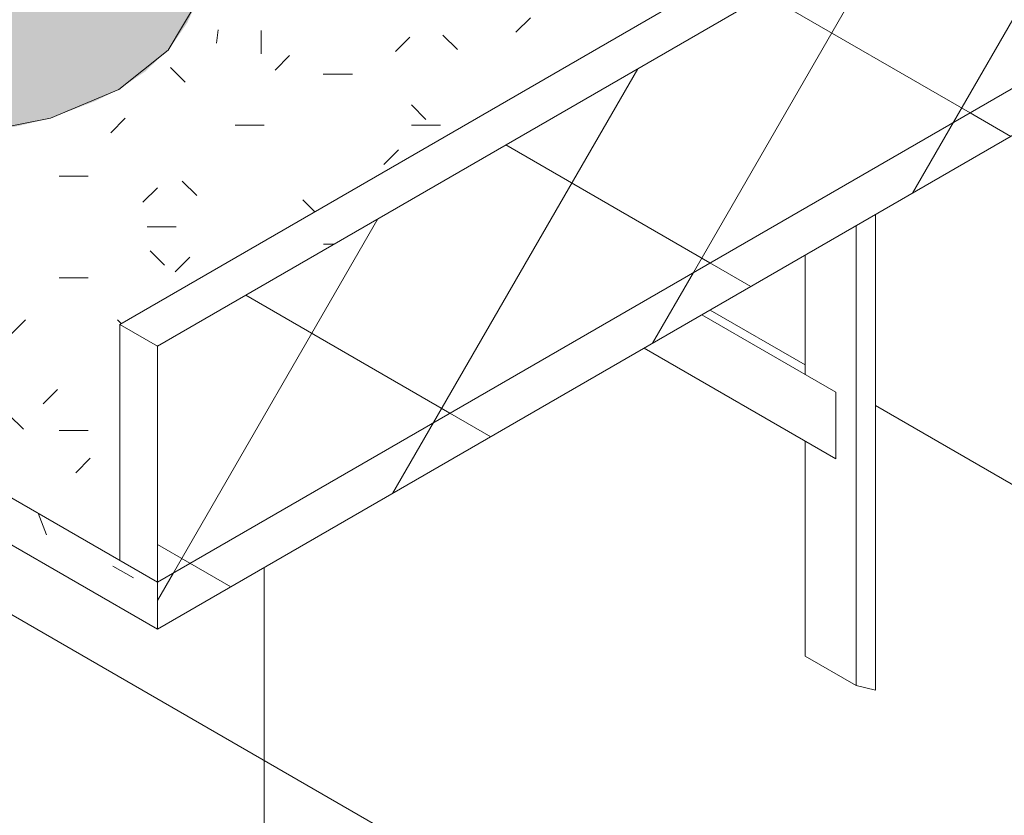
# Model space of a CAD drawing. Header units: metres. Extents: x -5.4 to 6, y -8 to 2.6.
# Tile 43 of 63: x 5.496 to 5.837, y -6.791 to -6.516. Entities that reach past the tile are written whole.
import ezdxf

# ---------------------------------------------------------------- set-up
doc = ezdxf.new("R2010")
doc.units = ezdxf.units.M
for name, color, linetype, lineweight in [('A-WALL-PATT', 7, 'Continuous', 5), ('P-SANR-FIXT', 7, 'Continuous', 5), ('Q-CASE', 7, 'Continuous', 5), ('Q-SPCQ', 7, 'Continuous', 5)]:
    doc.layers.add(name, color=color, linetype=linetype, lineweight=lineweight)
pattern_1 = [(59.99999999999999, (5.777, -5.792999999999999), (-0.04499867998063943, 0.02598000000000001), []), (150, (5.777, -5.792999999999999), (-0.04499999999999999, -0.07794228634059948), [])]

# ---------------------------------------------------------------- blocks, each defined once
blk = doc.blocks.new('TAMPO GRANITO2 - TAMPO GRANITO-2002902-ISO_BANHEIRO')
at = {"layer": 'Q-CASE', "true_color": 0x6b6b6b}
h = blk.add_hatch(dxfattribs=at)
h.set_pattern_fill('FP_16', color=251, style=0, pattern_type=2)
h.set_pattern_definition([(0, (5.601, -7.367999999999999), (0.24384, 0.0352), [0.01006, -0.17282, 0.01006, -0.17282, -0.97536]), (0, (5.601, -7.367999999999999), (0.24384, 0.0352), [-0.36576, 0.01006, -0.3557, 0.01006, -0.17282, -0.42672]), (0, (5.601, -7.367999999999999), (0.24384, 0.0352), [-0.9144, 0.01006, -0.11186, 0.01006, -0.29474]), (135, (5.693, -7.351), (-0.1747119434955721, 0.1043265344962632), [0.007109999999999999, -0.1222, 0.007109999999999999, -0.1222, -0.6896800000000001]), (135, (5.693, -7.351), (-0.1747119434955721, 0.1043265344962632), [-0.25863, 0.007109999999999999, -0.25152, 0.007109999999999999, -0.1222, -0.30174]), (135, (5.693, -7.351), (-0.1747119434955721, 0.1043265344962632), [-0.64658, 0.007109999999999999, -0.0791, 0.007109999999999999, -0.20841]), (225, (5.723, -7.28), (-0.06912675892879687, -0.1395121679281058), [0.007109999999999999, -0.1222, 0.007109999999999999, -0.1222, -0.6896800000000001]), (225, (5.723, -7.28), (-0.06912675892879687, -0.1395121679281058), [-0.25863, 0.007109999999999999, -0.25152, 0.007109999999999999, -0.1222, -0.30174]), (225, (5.723, -7.28), (-0.06912675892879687, -0.1395121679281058), [-0.64658, 0.007109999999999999, -0.0791, 0.007109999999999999, -0.20841])])
h.paths.add_polyline_path([(7.233534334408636, -6.628784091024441), (7.551732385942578, -6.445072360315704), (6.987172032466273, -6.119123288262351), (6.973029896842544, -6.127288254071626), (7.16792953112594, -6.239813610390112), (7.171490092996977, -6.240529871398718), (7.178330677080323, -6.242857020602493), (7.18351090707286, -6.245522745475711), (7.186763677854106, -6.248270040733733), (7.187871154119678, -6.250150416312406), (7.187871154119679, -6.251326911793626), (7.524573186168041, -6.445721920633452), (7.220517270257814, -6.621268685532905), (7.231676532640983, -6.627711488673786)])
at = {"layer": 'Q-CASE', "true_color": 0xa7a7a7}
h = blk.add_hatch(dxfattribs=at)
h.set_pattern_fill('FP_19', color=253, style=0, pattern_type=2)
h.set_pattern_definition([(0, (5.601, -7.45), (0.12192, 0.0176), [0.01006, -0.08138, 0.01006, -0.08138, -0.48768]), (0, (5.601, -7.45), (0.12192, 0.0176), [-0.18288, 0.01006, -0.17282, 0.01006, -0.08138, -0.21336]), (0, (5.601, -7.45), (0.12192, 0.0176), [-0.4572, 0.01006, -0.0509, 0.01006, -0.14234]), (135, (5.647, -7.441), (-0.08735597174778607, 0.05215619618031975), [0.007109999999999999, -0.05755, 0.007109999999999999, -0.05755, -0.34484]), (135, (5.647, -7.441), (-0.08735597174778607, 0.05215619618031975), [-0.12932, 0.007109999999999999, -0.1222, 0.007109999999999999, -0.05755, -0.15087]), (135, (5.647, -7.441), (-0.08735597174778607, 0.05215619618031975), [-0.32329, 0.007109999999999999, -0.03599, 0.007109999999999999, -0.10065]), (225, (5.662000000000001, -7.406000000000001), (-0.03456337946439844, -0.06976315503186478), [0.007109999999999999, -0.05755, 0.007109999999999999, -0.05755, -0.34484]), (225, (5.662000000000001, -7.406000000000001), (-0.03456337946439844, -0.06976315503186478), [-0.12932, 0.007109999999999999, -0.1222, 0.007109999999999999, -0.05755, -0.15087]), (225, (5.662000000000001, -7.406000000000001), (-0.03456337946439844, -0.06976315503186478), [-0.32329, 0.007109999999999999, -0.03599, 0.007109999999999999, -0.10065])])
h.paths.add_polyline_path([(7.220517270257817, -6.702918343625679), (7.220517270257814, -6.621268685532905), (7.453862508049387, -6.486546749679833), (7.237913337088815, -6.361868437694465), (7.237913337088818, -6.367382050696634), (7.240088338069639, -6.367902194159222), (7.245266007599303, -6.370195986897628), (7.249238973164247, -6.373185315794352), (7.251736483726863, -6.376666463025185), (7.252588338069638, -6.380402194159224), (7.252588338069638, -6.388567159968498), (7.251736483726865, -6.392302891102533), (7.24923897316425, -6.395784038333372), (7.2452660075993, -6.398773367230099), (7.240088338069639, -6.401067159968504), (7.234058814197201, -6.402509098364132), (7.227588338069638, -6.403000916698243), (7.219354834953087, -6.402087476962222), (7.215088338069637, -6.401067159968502), (7.209910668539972, -6.398773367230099), (7.205937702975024, -6.395784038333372), (7.203440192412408, -6.392302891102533), (7.202588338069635, -6.387619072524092), (7.202588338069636, -6.380402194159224), (7.203440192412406, -6.37666646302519), (7.205937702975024, -6.373185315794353), (7.209910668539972, -6.370195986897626), (7.215088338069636, -6.367902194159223), (7.217263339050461, -6.367382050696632), (7.21726333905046, -6.349946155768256), (7.165338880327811, -6.319967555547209), (7.16314694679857, -6.320386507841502), (7.162260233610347, -6.320394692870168), (7.16093027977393, -6.324963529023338), (7.157506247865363, -6.32697971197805), (7.149349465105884, -6.326020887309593), (7.141499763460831, -6.322987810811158), (7.137804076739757, -6.319268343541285), (7.139419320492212, -6.313719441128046), (7.136991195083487, -6.311939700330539), (7.135507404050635, -6.309420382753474), (7.136991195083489, -6.303601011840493), (7.089719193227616, -6.27630850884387), (7.081073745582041, -6.29015784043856), (7.080522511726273, -6.290537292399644), (7.079045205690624, -6.290612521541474), (7.07114663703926, -6.285656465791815), (7.070564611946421, -6.284861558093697), (7.070473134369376, -6.284158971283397), (7.071041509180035, -6.282272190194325), (7.071146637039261, -6.282064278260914), (7.078532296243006, -6.269849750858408), (6.973029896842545, -6.208937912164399), (6.668973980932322, -6.38448467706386), (7.211759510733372, -6.697862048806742)])
h.paths.add_polyline_path([(7.135336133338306, -6.55683403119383), (7.118170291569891, -6.555746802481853), (7.100687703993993, -6.553546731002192), (7.083104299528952, -6.550240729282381), (7.065640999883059, -6.545890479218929), (7.048521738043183, -6.540531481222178), (7.031953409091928, -6.534249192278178), (7.01625274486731, -6.527153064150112), (7.001314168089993, -6.519206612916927), (6.987548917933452, -6.51058027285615), (6.97330082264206, -6.499795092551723), (6.964378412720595, -6.491951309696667), (6.955093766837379, -6.482063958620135), (6.947561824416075, -6.471984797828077), (6.94105638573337, -6.459769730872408), (6.938025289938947, -6.451739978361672), (6.936142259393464, -6.441832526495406), (6.936246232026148, -6.432230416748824), (6.9383020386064, -6.423054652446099), (6.942315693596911, -6.414435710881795), (6.948204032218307, -6.406460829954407), (6.955927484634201, -6.399247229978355), (6.965355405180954, -6.392870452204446), (6.976400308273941, -6.38742723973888), (6.988894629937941, -6.382968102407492), (7.004492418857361, -6.379291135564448), (7.019774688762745, -6.377091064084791), (7.033528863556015, -6.37606426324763), (7.050154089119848, -6.376003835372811), (7.067874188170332, -6.377160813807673), (7.084802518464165, -6.379291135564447), (7.103478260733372, -6.382869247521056), (7.119849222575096, -6.386947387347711), (7.136968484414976, -6.392306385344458), (7.157618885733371, -6.400433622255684), (7.169237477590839, -6.405684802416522), (7.184176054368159, -6.413631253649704), (7.199216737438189, -6.423198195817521), (7.21175951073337, -6.432664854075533), (7.221111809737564, -6.440886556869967), (7.230396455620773, -6.450773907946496), (7.238291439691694, -6.46149664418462), (7.243654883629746, -6.471004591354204), (7.24746493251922, -6.481097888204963), (7.249347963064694, -6.491005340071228), (7.249243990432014, -6.500607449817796), (7.247188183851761, -6.509783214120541), (7.243174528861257, -6.518402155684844), (7.236916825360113, -6.526722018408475), (7.229562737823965, -6.533590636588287), (7.220134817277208, -6.539967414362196), (7.209089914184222, -6.545410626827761), (7.196595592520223, -6.549869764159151), (7.182783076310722, -6.553269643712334), (7.167848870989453, -6.555587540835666), (7.151961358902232, -6.55677360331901)])
h = blk.add_hatch(dxfattribs=at)
h.set_pattern_fill('FP_20', color=253, style=0, pattern_type=2)
h.set_pattern_definition([(329.9999999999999, (7.058, -4.851), (0.0862058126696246, -0.02488715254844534), [0.00821, -0.06645, 0.00821, -0.06645, -0.39819]), (329.9999999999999, (7.058, -4.851), (0.0862058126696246, -0.02488715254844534), [-0.14932, 0.00821, -0.14111, 0.00821, -0.06645, -0.17421]), (329.9999999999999, (7.058, -4.851), (0.0862058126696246, -0.02488715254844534), [-0.3733, 0.00821, -0.04156, 0.00821, -0.11622]), (111.206, (7.09, -4.857), (-0.06176491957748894, 0.1094280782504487), [0.00983, -0.07954, 0.00983, -0.55621]), (111.206, (7.09, -4.857), (-0.06176491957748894, 0.1094280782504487), [-0.09921, -0.07954, 0.00983, -0.16892, -0.29792]), (111.206, (7.09, -4.857), (-0.06176491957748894, 0.1094280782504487), [-0.3575, 0.00983, -0.07954, 0.00983, -0.19871]), (111.206, (7.09, -4.857), (-0.06176491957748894, 0.1094280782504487), [-0.4567100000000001, -0.04975, 0.00983, -0.13913]), (234.896, (7.101, -4.813), (-0.02444239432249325, -0.08454136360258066), [0.00618, -0.05003, 0.00618, -0.34986]), (234.896, (7.101, -4.813), (-0.02444239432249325, -0.08454136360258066), [-0.0624, -0.05003, 0.00618, -0.10625, -0.18739]), (234.896, (7.101, -4.813), (-0.02444239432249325, -0.08454136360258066), [-0.22487, 0.00618, -0.05003, 0.00618, -0.12499]), (234.896, (7.101, -4.813), (-0.02444239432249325, -0.08454136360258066), [-0.28728, -0.03129, 0.00618, -0.08751])])
h.paths.add_polyline_path([(7.233534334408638, -6.726763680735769), (7.233534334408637, -6.710433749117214), (6.668973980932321, -6.38448467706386), (6.668973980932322, -6.400814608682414), (7.21175951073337, -6.714191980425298)])
at = {"layer": 'Q-CASE', "true_color": 0x808080}
h = blk.add_hatch(dxfattribs=at)
h.set_pattern_fill('FP_15', color=8, style=0, pattern_type=2)
h.set_pattern_definition(pattern_1)
h.paths.add_polyline_path([(7.23353433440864, -6.710433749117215), (7.551732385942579, -6.526722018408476), (7.551732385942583, -6.445072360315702), (7.233534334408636, -6.62878409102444)])
h = blk.add_hatch(dxfattribs=at)
h.set_pattern_fill('FP_15', color=8, style=0, pattern_type=2)
h.set_pattern_definition(pattern_1)
h.paths.add_polyline_path([(7.233534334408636, -6.726763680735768), (7.551732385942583, -6.54305195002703), (7.551732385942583, -6.526722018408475), (7.233534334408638, -6.710433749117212)])
at = {"layer": 'Q-CASE', "true_color": 0x6b6b6b}
h = blk.add_hatch(dxfattribs=at)
h.set_pattern_fill('FP_18', color=251, style=0, pattern_type=2)
h.set_pattern_definition([(329.9999999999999, (7.058, -4.851), (0.1724252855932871, -0.04977064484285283), [0.00821, -0.14111, 0.00821, -0.14111, -0.79638]), (329.9999999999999, (7.058, -4.851), (0.1724252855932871, -0.04977064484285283), [-0.29864, 0.00821, -0.29043, 0.00821, -0.14111, -0.34842]), (329.9999999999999, (7.058, -4.851), (0.1724252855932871, -0.04977064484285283), [-0.7466, 0.00821, -0.09133, 0.00821, -0.24066]), (111.206, (7.122999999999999, -4.863), (-0.1235427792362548, 0.2188618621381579), [0.00983, -0.16892, 0.00983, -1.122]), (111.206, (7.122999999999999, -4.863), (-0.1235427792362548, 0.2188618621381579), [-0.18858, -0.16892, 0.00983, -0.34767, -0.59583]), (111.206, (7.122999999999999, -4.863), (-0.1235427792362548, 0.2188618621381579), [-0.715, 0.00983, -0.16892, 0.00983, -0.40725]), (111.206, (7.122999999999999, -4.863), (-0.1235427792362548, 0.2188618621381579), [-0.9035799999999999, -0.10934, 0.00983, -0.28809]), (234.896, (7.144, -4.776), (-0.04887660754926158, -0.169088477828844), [0.00618, -0.10625, 0.00618, -0.70591]), (234.896, (7.144, -4.776), (-0.04887660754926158, -0.169088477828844), [-0.11862, -0.10625, 0.00618, -0.21869, -0.37479]), (234.896, (7.144, -4.776), (-0.04887660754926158, -0.169088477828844), [-0.44975, 0.00618, -0.10625, 0.00618, -0.25617]), (234.896, (7.144, -4.776), (-0.04887660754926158, -0.169088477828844), [-0.5683699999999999, -0.06877, 0.00618, -0.18121])])
h.paths.add_polyline_path([(7.233534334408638, -6.710433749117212), (7.233534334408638, -6.628784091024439), (7.220517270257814, -6.621268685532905), (7.220517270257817, -6.702918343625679)])
at = {"layer": 'Q-CASE'}
for p, q in [((6.668973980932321, -6.384484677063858), (7.233534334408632, -6.710433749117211)), ((7.233534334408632, -6.726763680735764), (6.668973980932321, -6.400814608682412)), ((7.524573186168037, -6.445721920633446), (7.220517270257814, -6.621268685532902)), ((7.220517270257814, -6.621268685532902), (7.233534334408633, -6.628784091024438)), ((7.220517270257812, -6.702918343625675), (7.220517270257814, -6.621268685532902)), ((7.233534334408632, -6.710433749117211), (7.220517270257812, -6.702918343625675))]:
    blk.add_line(p, q, dxfattribs=at)
at = {"layer": 'Q-CASE', "lineweight": 15}
for p, q in [((7.551732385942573, -6.445072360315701), (7.233534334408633, -6.628784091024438)), ((7.233534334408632, -6.710433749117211), (7.551732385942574, -6.526722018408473)), ((7.551732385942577, -6.526722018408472), (7.233534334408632, -6.710433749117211)), ((7.233534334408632, -6.726763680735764), (7.551732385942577, -6.543051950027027)), ((7.233534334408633, -6.628784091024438), (7.233534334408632, -6.710433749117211)), ((7.233534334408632, -6.710433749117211), (7.233534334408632, -6.726763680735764))]:
    blk.add_line(p, q, dxfattribs=at)
at = {"layer": 'Q-CASE'}
blk.add_polyline3d([(7.184176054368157, -6.413631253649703, 0), (7.210229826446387, -6.43132009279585, 0), (7.230396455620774, -6.450773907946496, 0), (7.243654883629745, -6.4710045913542, 0), (7.249347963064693, -6.491005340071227, 0), (7.247188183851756, -6.509783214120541, 0), (7.237286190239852, -6.526377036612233, 0), (7.220134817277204, -6.539967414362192, 0), (7.196595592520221, -6.549869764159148, 0), (7.167848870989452, -6.555587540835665, 0), (7.135336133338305, -6.556834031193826, 0), (7.100687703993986, -6.553546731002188, 0), (7.065640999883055, -6.545890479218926, 0), (7.031953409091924, -6.534249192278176, 0), (7.001314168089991, -6.519206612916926, 0)], dxfattribs=at)
blk = doc.blocks.new('CUBA OVAL DE EMBUTIR PEQUENA - L_59_17_Branco Gelo GE17-2754372-ISO_BANHEIRO')
at = {"layer": 'P-SANR-FIXT', "true_color": 0xeff2f9}
blk.add_hatch(color=7, dxfattribs=at).paths.add_polyline_path([(7.135336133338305, -6.556834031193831), (7.156667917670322, -6.556422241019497), (7.167950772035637, -6.555571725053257), (7.185441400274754, -6.552615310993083), (7.196595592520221, -6.549869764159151), (7.211759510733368, -6.544094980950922), (7.220456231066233, -6.539750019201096), (7.229562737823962, -6.533590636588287), (7.238364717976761, -6.52491633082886), (7.24381987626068, -6.517016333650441), (7.245989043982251, -6.512358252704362), (7.242665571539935, -6.503541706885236), (7.236712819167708, -6.492970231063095), (7.229132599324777, -6.482865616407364), (7.219314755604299, -6.472523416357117), (7.209683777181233, -6.464019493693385), (7.196693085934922, -6.454472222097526), (7.183905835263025, -6.446442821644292), (7.167040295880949, -6.437629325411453), (7.150688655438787, -6.430454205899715), (7.130247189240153, -6.42319819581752), (7.114325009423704, -6.418591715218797), (7.095387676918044, -6.414354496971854), (7.076900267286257, -6.41142200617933), (7.059349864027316, -6.409750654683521), (7.04344777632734, -6.409212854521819), (7.027124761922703, -6.409754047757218), (7.011330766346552, -6.411471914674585), (6.999378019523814, -6.413634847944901), (6.986732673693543, -6.417037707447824), (6.973923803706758, -6.422032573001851), (6.965361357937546, -6.42640895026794), (6.958159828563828, -6.430986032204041), (6.958176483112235, -6.430776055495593), (6.957124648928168, -6.431934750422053), (6.949017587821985, -6.439627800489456), (6.943172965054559, -6.447725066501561), (6.939518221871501, -6.455694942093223), (6.942840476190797, -6.463615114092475), (6.948932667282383, -6.473819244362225), (6.955093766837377, -6.482063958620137), (6.966464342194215, -6.493785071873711), (6.975260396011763, -6.501517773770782), (6.99143489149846, -6.513015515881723), (7.001314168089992, -6.519206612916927), (7.016811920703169, -6.527405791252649), (7.033572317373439, -6.534863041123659), (7.049337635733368, -6.540786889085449), (7.069528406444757, -6.546858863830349), (7.083104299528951, -6.55024072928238), (7.103478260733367, -6.553897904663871), (7.123010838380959, -6.556053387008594), (7.133705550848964, -6.556730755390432)])
at = {"layer": 'P-SANR-FIXT'}
for p, q in [((7.254562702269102, -6.519314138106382), (7.254007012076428, -6.523949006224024)), ((7.269491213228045, -6.527696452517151), (7.269491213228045, -6.519531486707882))]:
    blk.add_line(p, q, dxfattribs=at)
blk = doc.blocks.new('MAO FRANCESA_3 - MAO FRANCESA_1-2704397-ISO_BANHEIRO')
at = {"layer": 'Q-SPCQ'}
for p, q in [((7.482146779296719, -6.747825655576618), (7.482146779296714, -6.583227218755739)), ((7.475411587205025, -6.587115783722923), (7.475411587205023, -6.746268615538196)), ((7.457733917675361, -6.638600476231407), (7.457733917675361, -6.597321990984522)), ((7.468340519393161, -6.644724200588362), (7.421985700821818, -6.617961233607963)), ((7.401985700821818, -6.629508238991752), (7.468340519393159, -6.667818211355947)), ((7.468340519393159, -6.667818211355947), (7.468340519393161, -6.644724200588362)), ((7.457733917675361, -6.736062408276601), (7.457733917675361, -6.661694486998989)), ((7.457733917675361, -6.736062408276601), (7.475411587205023, -6.746268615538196)), ((7.475411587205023, -6.746268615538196), (7.482146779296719, -6.747825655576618))]:
    blk.add_line(p, q, dxfattribs=at)

msp = doc.modelspace()

# ---------------------------------------------------------------- hatches: boundary and pattern name
at = {"layer": 'A-WALL-PATT', "true_color": 0x808080}
h = msp.add_hatch(dxfattribs=at)
h.set_pattern_fill('FP_14', color=8, style=0, pattern_type=2)
h.set_pattern_definition([(329.9999999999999, (4.449093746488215, -6.854), (2.868798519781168e-06, 0.244944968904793), []), (90, (4.449093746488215, -6.854), (-0.28284, 0.1633), [])])
h.paths.add_polyline_path([(5.861826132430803, -7.179919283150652), (5.861826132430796, -6.543051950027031), (5.792240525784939, -6.583227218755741), (5.792240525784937, -6.74782565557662), (5.785505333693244, -6.7462686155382), (5.767827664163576, -6.736062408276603), (5.767827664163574, -6.661694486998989), (5.712079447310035, -6.629508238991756), (5.543628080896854, -6.726763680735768), (5.347318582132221, -6.613646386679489), (5.335352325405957, -6.607446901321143), (5.31694879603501, -6.595890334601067), (4.994913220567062, -6.409963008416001), (4.819050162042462, -6.511497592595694), (4.804327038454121, -6.569371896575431), (5.782230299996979, -7.13396460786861)])
h.paths.add_polyline_path([(5.76782766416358, -6.638600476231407), (5.767827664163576, -6.59732199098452), (5.732079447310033, -6.617961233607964)])
h.paths.add_polyline_path([(4.83006864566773, -6.468185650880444), (4.997014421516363, -6.371799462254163), (4.996909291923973, -6.270004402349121), (4.973922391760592, -6.283275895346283), (4.971293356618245, -6.308302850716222), (4.970805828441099, -6.309782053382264), (4.968961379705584, -6.313478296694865), (4.965872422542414, -6.317542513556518), (4.962173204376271, -6.320664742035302), (4.956521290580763, -6.324153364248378), (4.90247708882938, -6.355002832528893), (4.895393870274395, -6.357142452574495), (4.890962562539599, -6.35797703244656), (4.886535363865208, -6.358289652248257), (4.879468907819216, -6.358409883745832), (4.864251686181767, -6.367195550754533), (4.856770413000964, -6.363225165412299), (4.831770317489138, -6.461496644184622)])
h.paths.add_polyline_path([(4.177484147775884, -5.053876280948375), (4.178458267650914, -5.053876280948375), (4.17798051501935, -5.05384026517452)])
h.paths.add_polyline_path([(5.861826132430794, -6.445072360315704), (5.861826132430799, -5.710225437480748), (4.282080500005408, -4.798158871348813), (4.282080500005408, -5.340141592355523), (4.288266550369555, -5.341113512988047), (4.298087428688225, -5.346784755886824), (4.307318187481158, -5.355994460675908), (4.314845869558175, -5.367636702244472), (4.319753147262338, -5.380287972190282), (4.321458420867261, -5.392439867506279), (4.31975314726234, -5.402625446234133), (4.31483845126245, -5.40961637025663), (4.294794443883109, -5.419046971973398), (4.290460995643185, -5.42007221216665), (4.282964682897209, -5.419244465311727), (4.282080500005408, -5.419244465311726), (4.281840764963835, -5.506650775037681), (4.28126644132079, -5.512361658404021), (4.276222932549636, -5.523926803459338), (4.270998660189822, -5.529593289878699), (4.264536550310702, -5.533096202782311), (4.256542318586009, -5.534155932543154), (4.250350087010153, -5.534175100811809), (4.240695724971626, -5.531098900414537), (4.23037025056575, -5.524807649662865), (4.221713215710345, -5.516816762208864), (4.213716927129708, -5.507440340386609), (4.207353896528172, -5.496658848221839), (4.202817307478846, -5.486299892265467), (4.199429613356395, -5.476168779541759), (4.197629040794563, -5.462213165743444), (4.197596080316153, -5.121050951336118), (4.195762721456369, -5.110103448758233), (4.194040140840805, -5.109591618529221), (4.191329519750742, -5.106733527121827), (4.189643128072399, -5.09969379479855), (4.18609359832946, -5.101743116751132), (4.184178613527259, -5.100637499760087), (4.183957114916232, -5.076225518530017), (4.18292713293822, -5.0713799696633), (4.176661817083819, -5.067105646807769), (4.176063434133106, -5.065409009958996), (4.176039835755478, -5.064423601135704), (4.174297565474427, -5.063417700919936), (4.173642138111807, -5.062237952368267), (4.173818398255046, -5.058824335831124), (4.175474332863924, -5.055916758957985), (4.177980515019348, -5.053773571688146), (4.180280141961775, -5.053126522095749), (4.17976791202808, -5.051491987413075), (4.167978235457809, -4.981535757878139), (4.159639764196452, -4.979945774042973), (4.152594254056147, -4.977320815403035), (4.143657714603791, -4.971186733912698), (4.139860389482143, -4.967073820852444), (4.136646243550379, -4.962720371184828), (4.134000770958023, -4.95718106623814), (4.13171077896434, -4.950600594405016), (4.154102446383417, -4.918189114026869), (4.155774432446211, -4.918200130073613), (4.15944304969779, -4.919705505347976), (4.164749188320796, -4.922557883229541), (4.178086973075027, -4.931082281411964), (4.190693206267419, -4.940517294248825), (4.195151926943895, -4.944424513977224), (4.197752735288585, -4.947259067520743), (4.198241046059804, -4.948743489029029), (4.190167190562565, -4.960430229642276), (4.207621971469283, -5.065057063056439), (4.211572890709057, -5.062775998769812), (4.23336337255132, -5.075356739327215), (4.23336337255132, -5.097402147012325), (4.209225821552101, -5.111337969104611), (4.211390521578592, -5.122259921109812), (4.211629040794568, -5.124113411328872), (4.211937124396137, -5.464233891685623), (4.21255277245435, -5.471939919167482), (4.216107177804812, -5.482885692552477), (4.221004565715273, -5.492935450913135), (4.225740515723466, -5.500324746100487), (4.232328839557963, -5.508342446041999), (4.240008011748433, -5.514703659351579), (4.249583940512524, -5.519868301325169), (4.256763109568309, -5.520810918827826), (4.261415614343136, -5.519372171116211), (4.265114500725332, -5.515944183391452), (4.267001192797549, -5.512429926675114), (4.2680805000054, -5.502660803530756), (4.267910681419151, -5.418007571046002), (4.267132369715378, -5.420495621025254), (4.265190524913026, -5.422576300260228), (4.263799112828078, -5.423195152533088), (4.262801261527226, -5.423405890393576), (4.260536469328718, -5.422674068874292), (4.247323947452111, -5.415210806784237), (4.247168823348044, -5.431873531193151), (4.246368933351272, -5.433256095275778), (4.243163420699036, -5.434827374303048), (4.241019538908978, -5.434831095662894), (4.238075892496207, -5.43385995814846), (4.236551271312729, -5.432051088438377), (4.236198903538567, -5.417433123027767), (4.234499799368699, -5.416249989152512), (4.230903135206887, -5.411490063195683), (4.229562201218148, -5.408289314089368), (4.228834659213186, -5.4045119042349), (4.216244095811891, -5.396942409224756), (4.215613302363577, -5.394080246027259), (4.217416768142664, -5.389894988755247), (4.21855521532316, -5.388840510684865), (4.220341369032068, -5.38801041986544), (4.222478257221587, -5.388412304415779), (4.236388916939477, -5.396107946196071), (4.236668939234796, -5.379365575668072), (4.23764226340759, -5.377971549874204), (4.239380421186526, -5.376952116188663), (4.241610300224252, -5.376619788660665), (4.24541884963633, -5.377366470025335), (4.247040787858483, -5.379159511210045), (4.247334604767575, -5.384302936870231), (4.25064894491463, -5.381663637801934), (4.251282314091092, -5.381221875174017), (4.250121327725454, -5.373330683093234), (4.249968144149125, -5.369310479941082), (4.250904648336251, -5.362891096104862), (4.252059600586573, -5.359971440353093), (4.255336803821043, -5.354484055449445), (4.25691388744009, -5.353045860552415), (4.261273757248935, -5.349765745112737), (4.268080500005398, -5.345004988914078), (4.2680805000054, -4.790075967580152), (3.939620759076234, -4.600439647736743), (3.939620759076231, -5.803769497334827), (4.140434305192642, -5.920013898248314), (4.148394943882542, -5.926397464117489), (4.15483254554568, -5.938284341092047), (4.155793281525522, -5.945908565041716), (4.155793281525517, -5.956163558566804), (4.15483254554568, -5.961795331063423), (4.152467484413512, -5.967210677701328), (4.149454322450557, -5.971329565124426), (4.139077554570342, -5.979462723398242), (3.96082596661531, -6.082376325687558), (4.436637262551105, -6.356799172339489), (4.442569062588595, -6.3523458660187), (4.452007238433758, -6.3458568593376), (4.46477970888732, -6.338267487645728), (4.480939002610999, -6.330041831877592), (4.490344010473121, -6.325926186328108), (4.505416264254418, -6.320058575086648), (4.521245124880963, -6.31483548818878), (4.601642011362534, -6.292245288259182), (4.657225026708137, -6.276758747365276), (4.681809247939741, -6.268817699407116), (4.689223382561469, -6.266142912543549), (4.668594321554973, -6.254232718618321), (4.668594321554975, -6.237902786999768), (4.675143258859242, -6.234121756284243), (4.668227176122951, -6.174412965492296), (4.662866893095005, -6.115878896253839), (4.657201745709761, -6.030454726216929), (4.655970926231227, -6.005209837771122), (4.654331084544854, -5.967470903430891), (4.65303905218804, -5.963221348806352), (4.652660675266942, -5.960576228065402), (4.652928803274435, -5.956143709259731), (4.655067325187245, -5.948675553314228), (4.657914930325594, -5.943411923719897), (4.661148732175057, -5.93923305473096), (4.668233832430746, -5.933639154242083), (4.67319345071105, -5.930687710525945), (4.688228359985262, -5.921894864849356), (4.709958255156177, -5.909807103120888), (4.732533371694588, -5.897436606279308), (4.734672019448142, -5.896982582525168), (4.742257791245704, -5.89590102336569), (4.744915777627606, -5.896175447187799), (4.749832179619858, -5.896655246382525), (4.554096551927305, -5.783268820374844), (4.547423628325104, -5.778235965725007), (4.539789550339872, -5.7686018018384), (4.538259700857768, -5.7657721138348), (4.535855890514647, -5.758725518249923), (4.534797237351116, -5.751017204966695), (4.535944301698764, -5.743287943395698), (4.53935212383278, -5.734378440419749), (4.547488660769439, -5.724417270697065), (4.555449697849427, -5.718483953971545), (4.55385682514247, -5.709552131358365), (4.55378417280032, -5.707589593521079), (4.553929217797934, -5.702470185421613), (4.55607975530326, -5.694738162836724), (4.558729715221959, -5.690894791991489), (4.561871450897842, -5.687960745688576), (4.56565063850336, -5.685384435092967), (4.567997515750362, -5.684199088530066), (4.57407151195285, -5.681821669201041), (4.583192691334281, -5.683255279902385), (4.592890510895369, -5.688855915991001), (4.602305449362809, -5.698414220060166), (4.609653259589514, -5.709999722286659), (4.614392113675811, -5.722705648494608), (4.615831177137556, -5.734760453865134), (4.613970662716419, -5.744444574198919), (4.608753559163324, -5.751263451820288), (4.599552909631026, -5.755843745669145), (4.595854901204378, -5.75686320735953), (4.589693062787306, -5.756716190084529), (4.584426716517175, -5.754937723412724), (4.579976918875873, -5.752768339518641), (4.57338028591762, -5.747754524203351), (4.571694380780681, -5.746098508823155), (4.56814910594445, -5.749174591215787), (4.566978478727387, -5.751677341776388), (4.569045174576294, -5.754425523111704), (4.57478284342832, -5.75864004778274), (5.001058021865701, -6.004405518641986), (5.011049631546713, -6.008088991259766), (5.018397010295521, -6.009342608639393), (5.02846129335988, -6.009796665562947), (5.037560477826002, -6.008817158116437), (5.045685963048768, -6.006977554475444), (5.051695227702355, -6.004405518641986), (5.050245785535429, -5.996142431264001), (5.05017313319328, -5.994179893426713), (5.050318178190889, -5.989060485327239), (5.052468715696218, -5.981328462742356), (5.055118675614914, -5.977485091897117), (5.058260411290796, -5.974551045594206), (5.062039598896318, -5.971974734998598), (5.064386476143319, -5.970789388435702), (5.070460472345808, -5.968411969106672), (5.079581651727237, -5.969845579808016), (5.089809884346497, -5.975975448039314), (5.098694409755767, -5.985004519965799), (5.106042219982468, -5.996590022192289), (5.110781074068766, -6.00929594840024), (5.11222013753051, -6.021350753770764), (5.110359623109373, -6.031034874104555), (5.105142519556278, -6.037853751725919), (5.095941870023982, -6.042434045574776), (5.092243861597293, -6.043453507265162), (5.086302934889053, -6.043367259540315), (5.080815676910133, -6.041528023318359), (5.076365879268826, -6.039358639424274), (5.069721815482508, -6.034298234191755), (5.067731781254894, -6.032350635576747), (5.05963443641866, -6.036002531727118), (5.051608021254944, -6.038565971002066), (5.041914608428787, -6.040736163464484), (5.02877115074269, -6.041838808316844), (5.018140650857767, -6.041455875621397), (5.007517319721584, -6.039989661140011), (4.996289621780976, -6.037182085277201), (4.982701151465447, -6.031477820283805), (4.985969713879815, -6.035713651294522), (4.987757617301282, -6.0384523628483), (4.989178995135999, -6.042216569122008), (4.990673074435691, -6.050318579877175), (4.988370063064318, -6.059133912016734), (4.982967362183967, -6.163298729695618), (4.977810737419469, -6.244080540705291), (5.100088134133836, -6.173483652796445), (5.099112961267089, -6.17047133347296), (5.098865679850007, -6.166418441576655), (5.099213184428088, -6.162949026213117), (5.101187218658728, -6.156766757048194), (5.103614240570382, -6.151996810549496), (5.10588785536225, -6.148604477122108), (5.108665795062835, -6.145365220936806), (5.121549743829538, -6.13792666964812), (5.121420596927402, -6.12946479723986), (5.120545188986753, -6.128540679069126), (5.119227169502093, -6.12661191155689), (5.118215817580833, -6.12450608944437), (5.11758005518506, -6.122366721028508), (5.117363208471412, -6.120339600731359), (5.117580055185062, -6.118562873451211), (5.118589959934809, -6.116810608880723), (5.120545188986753, -6.115458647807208), (5.121549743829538, -6.114878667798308), (5.121549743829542, -6.102180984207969), (5.124024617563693, -6.100752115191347), (5.187508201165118, -6.137404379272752), (5.187508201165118, -6.264141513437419), (5.283123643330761, -6.208937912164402), (5.283123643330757, -6.127288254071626), (5.297265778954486, -6.119123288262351), (5.84820362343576, -6.437207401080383)])
h.paths.add_polyline_path([(5.028614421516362, -6.353555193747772), (5.120835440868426, -6.300311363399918), (5.120545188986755, -6.300004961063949), (5.119227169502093, -6.298076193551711), (5.11806839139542, -6.295474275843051), (5.117389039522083, -6.292045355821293), (5.117363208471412, -6.291803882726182), (5.117970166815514, -6.289164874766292), (5.118215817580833, -6.288621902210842), (5.120545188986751, -6.286922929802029), (5.121549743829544, -6.286342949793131), (5.121549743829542, -6.198043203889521), (5.028614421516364, -6.251699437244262), (5.028614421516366, -6.346601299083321)])
h.paths.add_polyline_path([(5.367443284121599, -6.117038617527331), (5.362522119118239, -6.115388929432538), (5.357209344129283, -6.112779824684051), (5.352191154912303, -6.109021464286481), (5.349212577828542, -6.106505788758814), (5.346570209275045, -6.107539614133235), (5.333744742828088, -6.109907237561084), (5.328789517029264, -6.109810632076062), (5.320055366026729, -6.108155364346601), (5.312491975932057, -6.104721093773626), (5.30632303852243, -6.099793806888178), (5.300206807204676, -6.092101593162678), (5.298166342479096, -6.087941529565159), (5.294198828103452, -6.076599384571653), (5.293081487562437, -6.064643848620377), (5.293208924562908, -5.828768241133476), (5.294498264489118, -5.815349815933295), (5.297767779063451, -5.802929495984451), (5.301242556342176, -5.793577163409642), (5.307799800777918, -5.780794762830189), (5.316163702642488, -5.768674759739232), (5.323351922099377, -5.760185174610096), (5.33129835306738, -5.752635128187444), (5.333840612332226, -5.750701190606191), (5.332370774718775, -5.742929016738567), (5.332848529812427, -5.73382612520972), (5.335093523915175, -5.726446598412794), (5.338833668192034, -5.721611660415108), (5.345094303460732, -5.716467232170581), (5.348414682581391, -5.714229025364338), (5.353834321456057, -5.712556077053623), (5.360655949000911, -5.713231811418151), (5.367976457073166, -5.71634545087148), (5.376203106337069, -5.722641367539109), (5.382118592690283, -5.728886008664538), (5.387976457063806, -5.737458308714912), (5.392471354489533, -5.746817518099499), (5.395296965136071, -5.756325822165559), (5.396260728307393, -5.765335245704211), (5.395296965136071, -5.773231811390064), (5.392471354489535, -5.779477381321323), (5.387976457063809, -5.783646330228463), (5.376714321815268, -5.788298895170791), (5.367272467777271, -5.788249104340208), (5.357304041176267, -5.784122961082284), (5.350881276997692, -5.7791442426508), (5.350269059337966, -5.778603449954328), (5.348580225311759, -5.780230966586), (5.34177899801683, -5.787412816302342), (5.335623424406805, -5.796469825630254), (5.331112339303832, -5.805256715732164), (5.328023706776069, -5.813243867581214), (5.326198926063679, -5.821025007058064), (5.325081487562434, -5.832485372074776), (5.32535251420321, -6.06623073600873), (5.326921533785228, -6.074350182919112), (5.330312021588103, -6.0776954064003), (5.332836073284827, -6.077827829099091), (5.333757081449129, -6.077506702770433), (5.332871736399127, -6.0720731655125), (5.333291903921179, -6.063644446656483), (5.335549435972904, -6.056224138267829), (5.339138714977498, -6.051560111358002), (5.345400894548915, -6.046398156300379), (5.348662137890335, -6.044159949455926), (5.354081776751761, -6.042487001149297), (5.360784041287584, -6.043150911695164), (5.369145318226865, -6.047062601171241), (5.375955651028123, -6.052286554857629), (5.381871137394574, -6.05853119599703), (5.387626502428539, -6.066953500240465), (5.392042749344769, -6.076148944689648), (5.394818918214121, -6.085490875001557), (5.395765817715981, -6.094342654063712), (5.394818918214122, -6.102101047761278), (5.392042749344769, -6.108237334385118), (5.387626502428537, -6.112333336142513), (5.376397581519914, -6.116966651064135), (5.373494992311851, -6.11698997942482)])
h.paths.add_polyline_path([(4.479982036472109, -5.859531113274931), (4.470279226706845, -5.85800078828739), (4.466062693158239, -5.856725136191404), (4.456964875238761, -5.85155674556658), (4.451019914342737, -5.846285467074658), (4.443335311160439, -5.835169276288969), (4.441504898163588, -5.832489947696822), (4.432978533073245, -5.834771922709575), (4.431483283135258, -5.835032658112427), (4.421824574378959, -5.83492462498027), (4.408748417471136, -5.831614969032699), (4.395500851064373, -5.825170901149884), (3.993068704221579, -5.592427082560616), (3.984818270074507, -5.586538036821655), (3.974991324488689, -5.574761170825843), (3.973222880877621, -5.571492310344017), (3.969594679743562, -5.561699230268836), (3.969523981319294, -5.56151107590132), (3.968731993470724, -5.552959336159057), (3.969766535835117, -5.545133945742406), (3.973876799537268, -5.534396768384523), (3.98024414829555, -5.525757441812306), (3.988382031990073, -5.518266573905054), (3.998340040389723, -5.511664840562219), (4.001766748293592, -5.509288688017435), (4.000787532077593, -5.502114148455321), (4.001766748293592, -5.495376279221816), (4.00280972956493, -5.492275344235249), (4.005915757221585, -5.48800586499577), (4.009784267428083, -5.484797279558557), (4.015468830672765, -5.481689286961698), (4.019724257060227, -5.480375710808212), (4.025440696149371, -5.480944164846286), (4.031567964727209, -5.483552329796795), (4.037688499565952, -5.48801646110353), (4.043398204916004, -5.494043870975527), (4.048301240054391, -5.501218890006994), (4.052063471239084, -5.509052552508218), (4.05452703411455, -5.517932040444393), (4.055235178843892, -5.52455189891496), (4.054428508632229, -5.531161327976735), (4.051873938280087, -5.536564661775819), (4.048224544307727, -5.539922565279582), (4.042180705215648, -5.543411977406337), (4.037277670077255, -5.544925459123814), (4.031770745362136, -5.544742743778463), (4.026157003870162, -5.542986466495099), (4.019721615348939, -5.539062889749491), (4.017742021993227, -5.537413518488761), (4.009877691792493, -5.542333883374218), (4.003996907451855, -5.547176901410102), (4.002564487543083, -5.549311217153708), (4.00074428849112, -5.553981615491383), (4.001364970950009, -5.556165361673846), (4.00461332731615, -5.5608100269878), (4.013369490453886, -5.567596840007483), (4.415966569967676, -5.799722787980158), (4.424839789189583, -5.802792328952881), (4.428442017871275, -5.802878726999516), (4.431499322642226, -5.801587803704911), (4.434940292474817, -5.795996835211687), (4.436390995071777, -5.786468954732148), (4.436717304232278, -5.318210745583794), (4.437936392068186, -5.305850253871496), (4.441839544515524, -5.290918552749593), (4.448214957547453, -5.275343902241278), (4.455160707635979, -5.263379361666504), (4.459236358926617, -5.257184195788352), (4.469476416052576, -5.244829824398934), (4.478945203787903, -5.235841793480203), (4.49331478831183, -5.225891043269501), (4.496807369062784, -5.223634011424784), (4.496240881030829, -5.220473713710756), (4.49604343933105, -5.212906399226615), (4.498220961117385, -5.205828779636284), (4.501051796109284, -5.202181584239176), (4.504820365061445, -5.199064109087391), (4.509861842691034, -5.196153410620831), (4.51476487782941, -5.194639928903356), (4.520474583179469, -5.195205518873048), (4.526608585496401, -5.197816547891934), (4.53272912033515, -5.202280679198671), (4.538438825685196, -5.208308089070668), (4.544062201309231, -5.216982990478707), (4.547322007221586, -5.224050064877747), (4.549469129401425, -5.231275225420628), (4.550275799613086, -5.238816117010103), (4.549469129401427, -5.245425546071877), (4.547104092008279, -5.250653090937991), (4.543265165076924, -5.254186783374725), (4.536062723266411, -5.258063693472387), (4.532318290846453, -5.259189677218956), (4.525605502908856, -5.258859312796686), (4.52320578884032, -5.25812749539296), (4.518117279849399, -5.255676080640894), (4.512763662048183, -5.251612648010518), (4.506971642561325, -5.254956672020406), (4.497405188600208, -5.262167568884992), (4.486342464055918, -5.274244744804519), (4.480428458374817, -5.282939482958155), (4.474972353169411, -5.293652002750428), (4.470321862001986, -5.307224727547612), (4.468890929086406, -5.316281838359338), (4.468390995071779, -5.324171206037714), (4.468099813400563, -5.789693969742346), (4.467256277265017, -5.799036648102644), (4.464865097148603, -5.807540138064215), (4.463059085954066, -5.81212723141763), (4.458138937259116, -5.820046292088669), (4.456748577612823, -5.821937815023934), (4.452664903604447, -5.826011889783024), (4.458260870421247, -5.835097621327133), (4.460481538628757, -5.838138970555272), (4.46582943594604, -5.842839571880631), (4.472969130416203, -5.846299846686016), (4.475135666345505, -5.846702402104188), (4.48022998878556, -5.847191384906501), (4.487701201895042, -5.844210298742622), (4.513511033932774, -5.829007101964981), (4.512454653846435, -5.826043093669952), (4.510634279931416, -5.81960154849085), (4.509912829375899, -5.815806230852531), (4.510141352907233, -5.807658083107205), (4.511733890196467, -5.802353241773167), (4.514799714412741, -5.797805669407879), (4.518115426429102, -5.795021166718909), (4.523908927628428, -5.791708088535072), (4.528731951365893, -5.790219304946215), (4.534540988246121, -5.790812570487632), (4.540716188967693, -5.79345569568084), (4.547471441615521, -5.798589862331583), (4.552591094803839, -5.803994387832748), (4.557587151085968, -5.811339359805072), (4.561324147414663, -5.819120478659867), (4.56370768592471, -5.827141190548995), (4.564520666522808, -5.834741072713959), (4.563707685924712, -5.8414022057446), (4.561324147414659, -5.846670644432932), (4.557503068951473, -5.850204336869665), (4.551411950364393, -5.853721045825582), (4.545479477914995, -5.855286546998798), (4.540905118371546, -5.855190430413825), (4.536765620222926, -5.853945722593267), (4.531767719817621, -5.851408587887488), (4.526211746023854, -5.847052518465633), (4.522639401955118, -5.843523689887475), (4.520049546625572, -5.840198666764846), (4.492088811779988, -5.856165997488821), (4.485444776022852, -5.858693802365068), (4.481879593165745, -5.859240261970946)])
h.paths.add_polyline_path([(4.031982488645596, -5.532164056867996), (4.032331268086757, -5.531841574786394), (4.032044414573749, -5.532067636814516)])
h.paths.add_polyline_path([(4.001985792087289, -5.509559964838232), (4.001995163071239, -5.509554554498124), (4.001833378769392, -5.508105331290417)])
h.paths.add_polyline_path([(4.243720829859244, -5.416644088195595), (4.243859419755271, -5.41616519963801), (4.243728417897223, -5.416612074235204)])
h.paths.add_polyline_path([(4.268080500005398, -5.41649185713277), (4.26787398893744, -5.409801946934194), (4.264415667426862, -5.411233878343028), (4.262913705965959, -5.411722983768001), (4.267467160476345, -5.414782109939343), (4.26771923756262, -5.415484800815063)])
h.paths.add_polyline_path([(4.241331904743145, -5.409978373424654), (4.240341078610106, -5.40828931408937), (4.240794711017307, -5.409409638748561), (4.241324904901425, -5.409972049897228)])
h.paths.add_polyline_path([(4.241421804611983, -5.41263411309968), (4.24118152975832, -5.412973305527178), (4.241262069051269, -5.413088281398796)])
h.paths.add_polyline_path([(4.241598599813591, -5.412532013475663), (4.241421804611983, -5.41263411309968), (4.241572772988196, -5.41263411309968)])
h.paths.add_polyline_path([(4.24047431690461, -5.415613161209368), (4.241245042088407, -5.414967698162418), (4.241898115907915, -5.412063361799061), (4.241549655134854, -5.41206336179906), (4.241421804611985, -5.413886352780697), (4.240972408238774, -5.415007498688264), (4.240769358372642, -5.414511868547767), (4.240538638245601, -5.415373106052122)])
h.paths.add_polyline_path([(4.235827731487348, -5.413352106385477), (4.234992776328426, -5.409810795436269), (4.235346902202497, -5.409666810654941), (4.234992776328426, -5.409626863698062), (4.234869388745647, -5.409295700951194), (4.234869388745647, -5.409663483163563), (4.234489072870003, -5.409809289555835), (4.234804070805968, -5.410074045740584), (4.234992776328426, -5.410053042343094), (4.235763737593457, -5.413099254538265)])
h.paths.add_polyline_path([(4.238716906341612, -5.405078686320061), (4.236796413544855, -5.403070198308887), (4.234572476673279, -5.40192679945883), (4.233321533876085, -5.401591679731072), (4.233321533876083, -5.401969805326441), (4.234476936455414, -5.401999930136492), (4.237650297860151, -5.403976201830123), (4.238577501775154, -5.40493459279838)])
h.paths.add_polyline_path([(4.235491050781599, -5.40277061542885), (4.235458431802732, -5.402590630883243), (4.234969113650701, -5.402630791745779)])
h.paths.add_polyline_path([(4.526489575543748, -5.246444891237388), (4.529430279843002, -5.243737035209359), (4.527272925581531, -5.245752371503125), (4.526617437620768, -5.246331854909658)])
h.paths.add_polyline_path([(4.508371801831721, -5.214156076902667), (4.51041159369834, -5.213955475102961), (4.510077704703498, -5.213761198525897), (4.508373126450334, -5.214154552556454)])
h.paths.add_polyline_path([(4.205405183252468, -5.051623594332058), (4.205405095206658, -5.051622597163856), (4.207450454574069, -5.051623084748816)])

# ---------------------------------------------------------------- block references
at = {"layer": 'P-SANR-FIXT'}
msp.add_blockref('CUBA OVAL DE EMBUTIR PEQUENA - L_59_17_Branco Gelo GE17-2754372-ISO_BANHEIRO', (-1.689906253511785, 0), dxfattribs=at)
at = {"layer": 'Q-CASE'}
msp.add_blockref('TAMPO GRANITO2 - TAMPO GRANITO-2002902-ISO_BANHEIRO', (-1.689906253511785, 0), dxfattribs=at)
at = {"layer": 'Q-SPCQ'}
msp.add_blockref('MAO FRANCESA_3 - MAO FRANCESA_1-2704397-ISO_BANHEIRO', (-1.689906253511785, 0), dxfattribs=at)

doc.saveas('drawing.dxf')
